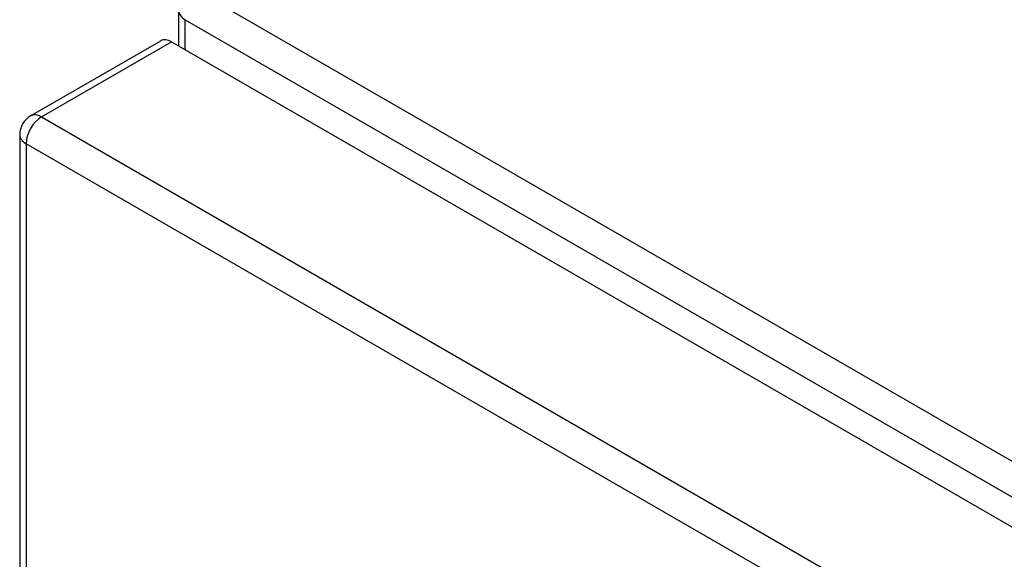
# Model space of a CAD drawing. Header units: inches. Extents: x 481 to 566.6, y 187.4 to 263.9.
# Tile 32 of 132: x 481 to 485.5, y 255.4 to 257.9. Entities that reach past the tile are written whole.
import ezdxf

# ---------------------------------------------------------------- set-up
doc = ezdxf.new("R2010")
doc.units = ezdxf.units.IN
doc.header["$MEASUREMENT"] = 0
doc.layers.add('Visible Edges(ANSI)', color=7, linetype='Continuous', lineweight=25)
doc.layers.add('Visible Tangent Edges(ANSI)', color=7, linetype='Continuous', lineweight=25)

msp = doc.modelspace()

# ---------------------------------------------------------------- linework, layer by layer
at = {"layer": 'Visible Edges(ANSI)'}
for p, q in [((481.7654, 257.7641), (481.7654, 257.924)), ((481.0929, 257.4469), (481.6833, 257.7878)), ((481.7328, 257.7829), (519.6373, 235.8987)), ((481.0434, 257.3612), (481.0434, 231.4619))]:
    msp.add_line(p, q, dxfattribs=at)
msp.add_arc((481.1424, 257.3612), 0.099, 120, 180, dxfattribs=at)
msp.add_ellipse((481.7328, 257.7021), major_axis=(-0.0495, 0.0857), ratio=0.57735, start_param=5.497787, end_param=6.283185, dxfattribs=at)
at = {"layer": 'Visible Tangent Edges(ANSI)'}
for p, q in [((519.9081, 236.0403), (481.8644, 258.0049)), ((481.7944, 257.8836), (519.8381, 235.919)), ((481.7944, 257.7474), (481.7944, 257.8836)), ((481.1424, 257.442), (481.7328, 257.7829)), ((481.1424, 257.442), (519.0469, 235.5579)), ((518.9769, 235.4366), (481.0724, 257.3207)), ((481.0724, 257.3207), (481.0724, 231.4215))]:
    msp.add_line(p, q, dxfattribs=at)
for centre, major_axis, start_param, end_param in [((481.8644, 257.924), (-0.099, 0), 0, 0.785398), ((481.1424, 257.3612), (-0.0495, -0.0857), 3.926991, 5.497787), ((481.1424, 257.3612), (-0.0495, 0.0857), 5.497787, 6.283185), ((481.1424, 257.3612), (-0.099, 0), 0, 0.785398)]:
    msp.add_ellipse(centre, major_axis=major_axis, ratio=0.57735, start_param=start_param, end_param=end_param, dxfattribs=at)

doc.saveas('drawing.dxf')
